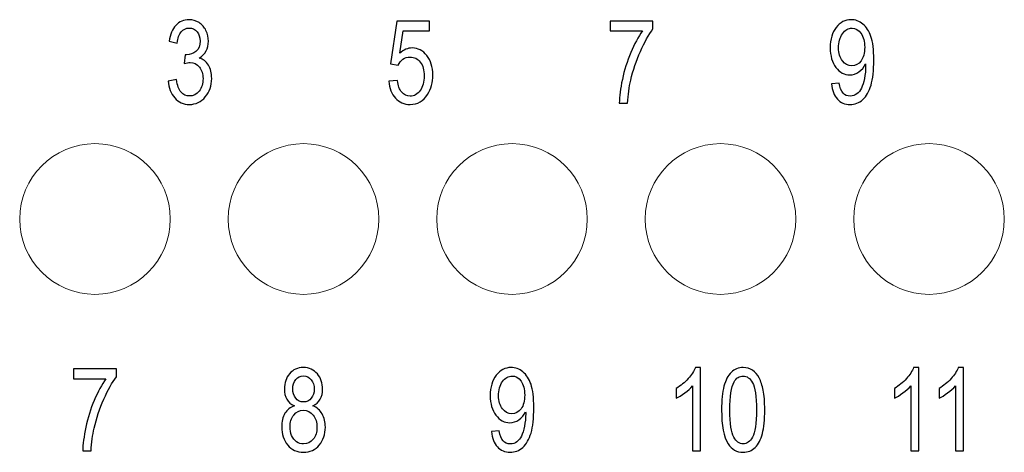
# Model space of a CAD drawing. Header units: millimetres. Extents: x -64 to 68, y -62 to 67.
# Tile 9 of 31: x -31.03 to -14.03, y 21.09 to 28.55. Entities that reach past the tile are written whole.
import ezdxf

# ---------------------------------------------------------------- set-up
doc = ezdxf.new("R2010")
doc.units = ezdxf.units.MM
doc.header["$MEASUREMENT"] = 0
doc.layers.add('layer 1', color=7, linetype='Continuous')

msp = doc.modelspace()

# ---------------------------------------------------------------- linework, layer by layer
at = {"layer": 'layer 1', "color": 253}
for points, knots in [([(-28.4655, 27.4908), (-28.4655, 27.4908), (-28.3247, 27.5148), (-28.3247, 27.5148), (-28.3247, 27.5148), (-28.3085, 27.4148), (-28.2813, 27.3428), (-28.2426, 27.2988), (-28.2426, 27.2988), (-28.2039, 27.2548), (-28.1565, 27.2328), (-28.1002, 27.2328), (-28.1002, 27.2328), (-28.0335, 27.2328), (-27.9773, 27.2615), (-27.9319, 27.3188), (-27.9319, 27.3188), (-27.8866, 27.3761), (-27.8639, 27.4471), (-27.8639, 27.5318), (-27.8639, 27.5318), (-27.8639, 27.6125), (-27.885, 27.6791), (-27.9274, 27.7318), (-27.9274, 27.7318), (-27.9695, 27.7841), (-28.0231, 27.8105), (-28.0885, 27.8105), (-28.0885, 27.8105), (-28.1151, 27.8105), (-28.1482, 27.8038), (-28.1879, 27.7908), (-28.1879, 27.7908), (-28.1879, 27.7908), (-28.1722, 27.9448), (-28.1722, 27.9448), (-28.1722, 27.9448), (-28.1629, 27.9435), (-28.1551, 27.9428), (-28.1495, 27.9428), (-28.1495, 27.9428), (-28.0893, 27.9428), (-28.0354, 27.9625), (-27.9871, 28.0015), (-27.9871, 28.0015), (-27.9391, 28.0405), (-27.9151, 28.1005), (-27.9151, 28.1815), (-27.9151, 28.1815), (-27.9151, 28.2458), (-27.9327, 28.2991), (-27.9677, 28.3415), (-27.9677, 28.3415), (-28.0026, 28.3838), (-28.0477, 28.4048), (-28.1029, 28.4048), (-28.1029, 28.4048), (-28.1578, 28.4048), (-28.2034, 28.3831), (-28.2399, 28.3398), (-28.2399, 28.3398), (-28.2765, 28.2965), (-28.2999, 28.2315), (-28.3103, 28.1448), (-28.3103, 28.1448), (-28.3103, 28.1448), (-28.4511, 28.1768), (-28.4511, 28.1768), (-28.4511, 28.1768), (-28.4338, 28.2948), (-28.3949, 28.3865), (-28.3338, 28.4515), (-28.3338, 28.4515), (-28.273, 28.5165), (-28.197, 28.5488), (-28.1063, 28.5488), (-28.1063, 28.5488), (-28.0439, 28.5488), (-27.9863, 28.5321), (-27.9338, 28.4985), (-27.9338, 28.4985), (-27.881, 28.4651), (-27.8407, 28.4195), (-27.813, 28.3618), (-27.813, 28.3618), (-27.785, 28.3038), (-27.7711, 28.2425), (-27.7711, 28.1775), (-27.7711, 28.1775), (-27.7711, 28.1158), (-27.7845, 28.0598), (-27.8109, 28.0091), (-27.8109, 28.0091), (-27.8375, 27.9585), (-27.877, 27.9181), (-27.929, 27.8881), (-27.929, 27.8881), (-27.8613, 27.8688), (-27.8087, 27.8281), (-27.7711, 27.7665), (-27.7711, 27.7665), (-27.7338, 27.7051), (-27.7151, 27.6278), (-27.7151, 27.5355), (-27.7151, 27.5355), (-27.7151, 27.4105), (-27.7517, 27.3041), (-27.8245, 27.2171), (-27.8245, 27.2171), (-27.8975, 27.1301), (-27.9898, 27.0868), (-28.1013, 27.0868), (-28.1013, 27.0868), (-28.2018, 27.0868), (-28.2853, 27.1245), (-28.3517, 27.1995), (-28.3517, 27.1995), (-28.4183, 27.2745), (-28.4562, 27.3715), (-28.4655, 27.4908)], [0, 0, 0, 0, 0.0322581, 0.0322581, 0.0322581, 0.0322581, 0.0645161, 0.0645161, 0.0645161, 0.0645161, 0.0967742, 0.0967742, 0.0967742, 0.0967742, 0.1290323, 0.1290323, 0.1290323, 0.1290323, 0.1612903, 0.1612903, 0.1612903, 0.1612903, 0.1935484, 0.1935484, 0.1935484, 0.1935484, 0.2258065, 0.2258065, 0.2258065, 0.2258065, 0.2580645, 0.2580645, 0.2580645, 0.2580645, 0.2903226, 0.2903226, 0.2903226, 0.2903226, 0.3225806, 0.3225806, 0.3225806, 0.3225806, 0.3548387, 0.3548387, 0.3548387, 0.3548387, 0.3870968, 0.3870968, 0.3870968, 0.3870968, 0.4193548, 0.4193548, 0.4193548, 0.4193548, 0.4516129, 0.4516129, 0.4516129, 0.4516129, 0.483871, 0.483871, 0.483871, 0.483871, 0.516129, 0.516129, 0.516129, 0.516129, 0.5483871, 0.5483871, 0.5483871, 0.5483871, 0.5806452, 0.5806452, 0.5806452, 0.5806452, 0.6129032, 0.6129032, 0.6129032, 0.6129032, 0.6451613, 0.6451613, 0.6451613, 0.6451613, 0.6774194, 0.6774194, 0.6774194, 0.6774194, 0.7096774, 0.7096774, 0.7096774, 0.7096774, 0.7419355, 0.7419355, 0.7419355, 0.7419355, 0.7741935, 0.7741935, 0.7741935, 0.7741935, 0.8064516, 0.8064516, 0.8064516, 0.8064516, 0.8387097, 0.8387097, 0.8387097, 0.8387097, 0.8709677, 0.8709677, 0.8709677, 0.8709677, 0.9032258, 0.9032258, 0.9032258, 0.9032258, 0.9354839, 0.9354839, 0.9354839, 0.9354839, 1, 1, 1, 1]), ([(-24.6555, 27.4868), (-24.6555, 27.4868), (-24.5083, 27.5008), (-24.5083, 27.5008), (-24.5083, 27.5008), (-24.4974, 27.4111), (-24.4721, 27.3438), (-24.4326, 27.2985), (-24.4326, 27.2985), (-24.3931, 27.2535), (-24.3449, 27.2308), (-24.2881, 27.2308), (-24.2881, 27.2308), (-24.2195, 27.2308), (-24.1622, 27.2628), (-24.1155, 27.3265), (-24.1155, 27.3265), (-24.0691, 27.3905), (-24.0459, 27.4751), (-24.0459, 27.5805), (-24.0459, 27.5805), (-24.0459, 27.6808), (-24.0681, 27.7598), (-24.1126, 27.8178), (-24.1126, 27.8178), (-24.1571, 27.8758), (-24.2161, 27.9048), (-24.2894, 27.9048), (-24.2894, 27.9048), (-24.335, 27.9048), (-24.3758, 27.8918), (-24.4121, 27.8658), (-24.4121, 27.8658), (-24.4481, 27.8398), (-24.4763, 27.8061), (-24.4971, 27.7648), (-24.4971, 27.7648), (-24.4971, 27.7648), (-24.6299, 27.7888), (-24.6299, 27.7888), (-24.6299, 27.7888), (-24.6299, 27.7888), (-24.5195, 28.5248), (-24.5195, 28.5248), (-24.5195, 28.5248), (-24.5195, 28.5248), (-23.9515, 28.5248), (-23.9515, 28.5248), (-23.9515, 28.5248), (-23.9515, 28.5248), (-23.9515, 28.3568), (-23.9515, 28.3568), (-23.9515, 28.3568), (-23.9515, 28.3568), (-24.4073, 28.3568), (-24.4073, 28.3568), (-24.4073, 28.3568), (-24.4073, 28.3568), (-24.4683, 27.9705), (-24.4683, 27.9705), (-24.4683, 27.9705), (-24.3998, 28.0308), (-24.3278, 28.0608), (-24.2526, 28.0608), (-24.2526, 28.0608), (-24.1529, 28.0608), (-24.0686, 28.0175), (-24.0001, 27.9308), (-24.0001, 27.9308), (-23.9315, 27.8441), (-23.8971, 27.7328), (-23.8971, 27.5968), (-23.8971, 27.5968), (-23.8971, 27.4671), (-23.9273, 27.3551), (-23.9875, 27.2608), (-23.9875, 27.2608), (-24.0609, 27.1448), (-24.1611, 27.0868), (-24.2881, 27.0868), (-24.2881, 27.0868), (-24.3921, 27.0868), (-24.4769, 27.1235), (-24.5427, 27.1965), (-24.5427, 27.1965), (-24.6086, 27.2695), (-24.6462, 27.3661), (-24.6555, 27.4868)], [0, 0, 0, 0, 0.0434783, 0.0434783, 0.0434783, 0.0434783, 0.0869565, 0.0869565, 0.0869565, 0.0869565, 0.1304348, 0.1304348, 0.1304348, 0.1304348, 0.173913, 0.173913, 0.173913, 0.173913, 0.2173913, 0.2173913, 0.2173913, 0.2173913, 0.2608696, 0.2608696, 0.2608696, 0.2608696, 0.3043478, 0.3043478, 0.3043478, 0.3043478, 0.3478261, 0.3478261, 0.3478261, 0.3478261, 0.3913043, 0.3913043, 0.3913043, 0.3913043, 0.4347826, 0.4347826, 0.4347826, 0.4347826, 0.4782609, 0.4782609, 0.4782609, 0.4782609, 0.5217391, 0.5217391, 0.5217391, 0.5217391, 0.5652174, 0.5652174, 0.5652174, 0.5652174, 0.6086957, 0.6086957, 0.6086957, 0.6086957, 0.6521739, 0.6521739, 0.6521739, 0.6521739, 0.6956522, 0.6956522, 0.6956522, 0.6956522, 0.7391304, 0.7391304, 0.7391304, 0.7391304, 0.7826087, 0.7826087, 0.7826087, 0.7826087, 0.826087, 0.826087, 0.826087, 0.826087, 0.8695652, 0.8695652, 0.8695652, 0.8695652, 0.9130435, 0.9130435, 0.9130435, 0.9130435, 1, 1, 1, 1]), ([(-20.8375, 28.3568), (-20.8375, 28.3568), (-20.8375, 28.5248), (-20.8375, 28.5248), (-20.8375, 28.5248), (-20.8375, 28.5248), (-20.0967, 28.5248), (-20.0967, 28.5248), (-20.0967, 28.5248), (-20.0967, 28.5248), (-20.0967, 28.3888), (-20.0967, 28.3888), (-20.0967, 28.3888), (-20.1695, 28.2918), (-20.2421, 28.1628), (-20.3135, 28.0018), (-20.3135, 28.0018), (-20.3853, 27.8408), (-20.4405, 27.6751), (-20.4797, 27.5048), (-20.4797, 27.5048), (-20.5077, 27.3851), (-20.5258, 27.2535), (-20.5335, 27.1108), (-20.5335, 27.1108), (-20.5335, 27.1108), (-20.6775, 27.1108), (-20.6775, 27.1108), (-20.6775, 27.1108), (-20.6759, 27.2235), (-20.6583, 27.3598), (-20.6245, 27.5195), (-20.6245, 27.5195), (-20.5906, 27.6795), (-20.5423, 27.8335), (-20.4791, 27.9818), (-20.4791, 27.9818), (-20.4159, 28.1301), (-20.3487, 28.2551), (-20.2775, 28.3568), (-20.2775, 28.3568), (-20.2775, 28.3568), (-20.8375, 28.3568), (-20.8375, 28.3568)], [0, 0, 0, 0, 0.0833333, 0.0833333, 0.0833333, 0.0833333, 0.1666667, 0.1666667, 0.1666667, 0.1666667, 0.25, 0.25, 0.25, 0.25, 0.3333333, 0.3333333, 0.3333333, 0.3333333, 0.4166667, 0.4166667, 0.4166667, 0.4166667, 0.5, 0.5, 0.5, 0.5, 0.5833333, 0.5833333, 0.5833333, 0.5833333, 0.6666667, 0.6666667, 0.6666667, 0.6666667, 0.75, 0.75, 0.75, 0.75, 0.8333333, 0.8333333, 0.8333333, 0.8333333, 1, 1, 1, 1]), ([(-17.0147, 27.4428), (-17.0147, 27.4428), (-16.8803, 27.4568), (-16.8803, 27.4568), (-16.8803, 27.4568), (-16.8689, 27.3775), (-16.847, 27.3201), (-16.8147, 27.2845), (-16.8147, 27.2845), (-16.7825, 27.2488), (-16.7411, 27.2308), (-16.6905, 27.2308), (-16.6905, 27.2308), (-16.6473, 27.2308), (-16.6094, 27.2431), (-16.5766, 27.2681), (-16.5766, 27.2681), (-16.5438, 27.2928), (-16.5171, 27.3258), (-16.4966, 27.3675), (-16.4966, 27.3675), (-16.4761, 27.4088), (-16.4587, 27.4648), (-16.4446, 27.5351), (-16.4446, 27.5351), (-16.4305, 27.6055), (-16.4235, 27.6771), (-16.4235, 27.7501), (-16.4235, 27.7501), (-16.4235, 27.7578), (-16.4238, 27.7698), (-16.4243, 27.7855), (-16.4243, 27.7855), (-16.4523, 27.7295), (-16.4907, 27.6838), (-16.5393, 27.6491), (-16.5393, 27.6491), (-16.5878, 27.6141), (-16.6406, 27.5968), (-16.6971, 27.5968), (-16.6971, 27.5968), (-16.7918, 27.5968), (-16.8718, 27.6398), (-16.9374, 27.7258), (-16.9374, 27.7258), (-17.0027, 27.8115), (-17.0355, 27.9248), (-17.0355, 28.0655), (-17.0355, 28.0655), (-17.0355, 28.2108), (-17.0014, 28.3275), (-16.9329, 28.4161), (-16.9329, 28.4161), (-16.8646, 28.5045), (-16.779, 28.5488), (-16.6758, 28.5488), (-16.6758, 28.5488), (-16.6017, 28.5488), (-16.5337, 28.5238), (-16.4718, 28.4735), (-16.4718, 28.4735), (-16.4102, 28.4235), (-16.3635, 28.3521), (-16.3315, 28.2591), (-16.3315, 28.2591), (-16.2995, 28.1665), (-16.2835, 28.0321), (-16.2835, 27.8565), (-16.2835, 27.8565), (-16.2835, 27.6735), (-16.2993, 27.5278), (-16.331, 27.4195), (-16.331, 27.4195), (-16.3627, 27.3108), (-16.4102, 27.2285), (-16.4729, 27.1718), (-16.4729, 27.1718), (-16.5355, 27.1151), (-16.6089, 27.0868), (-16.6931, 27.0868), (-16.6931, 27.0868), (-16.7827, 27.0868), (-16.8558, 27.1178), (-16.9126, 27.1801), (-16.9126, 27.1801), (-16.9691, 27.2425), (-17.0033, 27.3301), (-17.0147, 27.4428)], [0, 0, 0, 0, 0.0434783, 0.0434783, 0.0434783, 0.0434783, 0.0869565, 0.0869565, 0.0869565, 0.0869565, 0.1304348, 0.1304348, 0.1304348, 0.1304348, 0.173913, 0.173913, 0.173913, 0.173913, 0.2173913, 0.2173913, 0.2173913, 0.2173913, 0.2608696, 0.2608696, 0.2608696, 0.2608696, 0.3043478, 0.3043478, 0.3043478, 0.3043478, 0.3478261, 0.3478261, 0.3478261, 0.3478261, 0.3913043, 0.3913043, 0.3913043, 0.3913043, 0.4347826, 0.4347826, 0.4347826, 0.4347826, 0.4782609, 0.4782609, 0.4782609, 0.4782609, 0.5217391, 0.5217391, 0.5217391, 0.5217391, 0.5652174, 0.5652174, 0.5652174, 0.5652174, 0.6086957, 0.6086957, 0.6086957, 0.6086957, 0.6521739, 0.6521739, 0.6521739, 0.6521739, 0.6956522, 0.6956522, 0.6956522, 0.6956522, 0.7391304, 0.7391304, 0.7391304, 0.7391304, 0.7826087, 0.7826087, 0.7826087, 0.7826087, 0.826087, 0.826087, 0.826087, 0.826087, 0.8695652, 0.8695652, 0.8695652, 0.8695652, 0.9130435, 0.9130435, 0.9130435, 0.9130435, 1, 1, 1, 1]), ([(-16.4403, 28.0745), (-16.4403, 28.1751), (-16.4617, 28.2551), (-16.5043, 28.3141), (-16.5043, 28.3141), (-16.5467, 28.3731), (-16.5985, 28.4028), (-16.6593, 28.4028), (-16.6593, 28.4028), (-16.7222, 28.4028), (-16.7766, 28.3711), (-16.8225, 28.3075), (-16.8225, 28.3075), (-16.8686, 28.2438), (-16.8915, 28.1611), (-16.8915, 28.0598), (-16.8915, 28.0598), (-16.8915, 27.9688), (-16.8697, 27.8948), (-16.8262, 27.8381), (-16.8262, 27.8381), (-16.7825, 27.7811), (-16.7281, 27.7528), (-16.6633, 27.7528), (-16.6633, 27.7528), (-16.5982, 27.7528), (-16.5449, 27.7811), (-16.503, 27.8381), (-16.503, 27.8381), (-16.4611, 27.8948), (-16.4403, 27.9738), (-16.4403, 28.0745)], [0, 0, 0, 0, 0.1111111, 0.1111111, 0.1111111, 0.1111111, 0.2222222, 0.2222222, 0.2222222, 0.2222222, 0.3333333, 0.3333333, 0.3333333, 0.3333333, 0.4444444, 0.4444444, 0.4444444, 0.4444444, 0.5555556, 0.5555556, 0.5555556, 0.5555556, 0.6666667, 0.6666667, 0.6666667, 0.6666667, 0.7777778, 0.7777778, 0.7777778, 0.7777778, 1, 1, 1, 1]), ([(-30.1009, 22.3568), (-30.1009, 22.3568), (-30.1009, 22.5248), (-30.1009, 22.5248), (-30.1009, 22.5248), (-30.1009, 22.5248), (-29.3601, 22.5248), (-29.3601, 22.5248), (-29.3601, 22.5248), (-29.3601, 22.5248), (-29.3601, 22.3888), (-29.3601, 22.3888), (-29.3601, 22.3888), (-29.4329, 22.2918), (-29.5055, 22.1628), (-29.5769, 22.0018), (-29.5769, 22.0018), (-29.6487, 21.8408), (-29.7039, 21.6751), (-29.7431, 21.5048), (-29.7431, 21.5048), (-29.7711, 21.3851), (-29.7892, 21.2535), (-29.7969, 21.1108), (-29.7969, 21.1108), (-29.7969, 21.1108), (-29.9409, 21.1108), (-29.9409, 21.1108), (-29.9409, 21.1108), (-29.9393, 21.2235), (-29.9217, 21.3598), (-29.8879, 21.5195), (-29.8879, 21.5195), (-29.854, 21.6795), (-29.8057, 21.8335), (-29.7425, 21.9818), (-29.7425, 21.9818), (-29.6793, 22.1301), (-29.6121, 22.2551), (-29.5409, 22.3568), (-29.5409, 22.3568), (-29.5409, 22.3568), (-30.1009, 22.3568), (-30.1009, 22.3568)], [0, 0, 0, 0, 0.0833333, 0.0833333, 0.0833333, 0.0833333, 0.1666667, 0.1666667, 0.1666667, 0.1666667, 0.25, 0.25, 0.25, 0.25, 0.3333333, 0.3333333, 0.3333333, 0.3333333, 0.4166667, 0.4166667, 0.4166667, 0.4166667, 0.5, 0.5, 0.5, 0.5, 0.5833333, 0.5833333, 0.5833333, 0.5833333, 0.6666667, 0.6666667, 0.6666667, 0.6666667, 0.75, 0.75, 0.75, 0.75, 0.8333333, 0.8333333, 0.8333333, 0.8333333, 1, 1, 1, 1]), ([(-26.2878, 21.8871), (-26.3462, 21.9138), (-26.3894, 21.9521), (-26.4177, 22.0015), (-26.4177, 22.0015), (-26.4457, 22.0511), (-26.4598, 22.1105), (-26.4598, 22.1795), (-26.4598, 22.1795), (-26.4598, 22.2838), (-26.43, 22.3711), (-26.3702, 22.4421), (-26.3702, 22.4421), (-26.3102, 22.5131), (-26.2308, 22.5488), (-26.1313, 22.5488), (-26.1313, 22.5488), (-26.0316, 22.5488), (-25.951, 22.5125), (-25.8902, 22.4398), (-25.8902, 22.4398), (-25.8294, 22.3671), (-25.799, 22.2788), (-25.799, 22.1745), (-25.799, 22.1745), (-25.799, 22.1081), (-25.8129, 22.0501), (-25.8406, 22.0011), (-25.8406, 22.0011), (-25.8684, 21.9518), (-25.9105, 21.9138), (-25.9673, 21.8871), (-25.9673, 21.8871), (-25.8972, 21.8585), (-25.8441, 21.8125), (-25.8076, 21.7485), (-25.8076, 21.7485), (-25.771, 21.6848), (-25.7526, 21.6088), (-25.7526, 21.5201), (-25.7526, 21.5201), (-25.7526, 21.3978), (-25.7873, 21.2951), (-25.8564, 21.2118), (-25.8564, 21.2118), (-25.9257, 21.1285), (-26.0166, 21.0868), (-26.1294, 21.0868), (-26.1294, 21.0868), (-26.2422, 21.0868), (-26.3332, 21.1285), (-26.4025, 21.2121), (-26.4025, 21.2121), (-26.4716, 21.2958), (-26.5062, 21.4001), (-26.5062, 21.5251), (-26.5062, 21.5251), (-26.5062, 21.6181), (-26.4873, 21.6961), (-26.4494, 21.7588), (-26.4494, 21.7588), (-26.4116, 21.8218), (-26.3577, 21.8645), (-26.2878, 21.8871)], [0, 0, 0, 0, 0.0588235, 0.0588235, 0.0588235, 0.0588235, 0.1176471, 0.1176471, 0.1176471, 0.1176471, 0.1764706, 0.1764706, 0.1764706, 0.1764706, 0.2352941, 0.2352941, 0.2352941, 0.2352941, 0.2941176, 0.2941176, 0.2941176, 0.2941176, 0.3529412, 0.3529412, 0.3529412, 0.3529412, 0.4117647, 0.4117647, 0.4117647, 0.4117647, 0.4705882, 0.4705882, 0.4705882, 0.4705882, 0.5294118, 0.5294118, 0.5294118, 0.5294118, 0.5882353, 0.5882353, 0.5882353, 0.5882353, 0.6470588, 0.6470588, 0.6470588, 0.6470588, 0.7058824, 0.7058824, 0.7058824, 0.7058824, 0.7647059, 0.7647059, 0.7647059, 0.7647059, 0.8235294, 0.8235294, 0.8235294, 0.8235294, 0.8823529, 0.8823529, 0.8823529, 0.8823529, 1, 1, 1, 1]), ([(-22.8846, 21.4428), (-22.8846, 21.4428), (-22.7502, 21.4568), (-22.7502, 21.4568), (-22.7502, 21.4568), (-22.7388, 21.3775), (-22.7169, 21.3201), (-22.6846, 21.2845), (-22.6846, 21.2845), (-22.6524, 21.2488), (-22.611, 21.2308), (-22.5604, 21.2308), (-22.5604, 21.2308), (-22.5172, 21.2308), (-22.4793, 21.2431), (-22.4465, 21.2681), (-22.4465, 21.2681), (-22.4137, 21.2928), (-22.387, 21.3258), (-22.3665, 21.3675), (-22.3665, 21.3675), (-22.346, 21.4088), (-22.3286, 21.4648), (-22.3145, 21.5351), (-22.3145, 21.5351), (-22.3004, 21.6055), (-22.2934, 21.6771), (-22.2934, 21.7501), (-22.2934, 21.7501), (-22.2934, 21.7578), (-22.2937, 21.7698), (-22.2942, 21.7855), (-22.2942, 21.7855), (-22.3222, 21.7295), (-22.3606, 21.6838), (-22.4092, 21.6491), (-22.4092, 21.6491), (-22.4577, 21.6141), (-22.5105, 21.5968), (-22.567, 21.5968), (-22.567, 21.5968), (-22.6617, 21.5968), (-22.7417, 21.6398), (-22.8073, 21.7258), (-22.8073, 21.7258), (-22.8726, 21.8115), (-22.9054, 21.9248), (-22.9054, 22.0655), (-22.9054, 22.0655), (-22.9054, 22.2108), (-22.8713, 22.3275), (-22.8028, 22.4161), (-22.8028, 22.4161), (-22.7345, 22.5045), (-22.6489, 22.5488), (-22.5457, 22.5488), (-22.5457, 22.5488), (-22.4716, 22.5488), (-22.4036, 22.5238), (-22.3417, 22.4735), (-22.3417, 22.4735), (-22.2801, 22.4235), (-22.2334, 22.3521), (-22.2014, 22.2591), (-22.2014, 22.2591), (-22.1694, 22.1665), (-22.1534, 22.0321), (-22.1534, 21.8565), (-22.1534, 21.8565), (-22.1534, 21.6735), (-22.1692, 21.5278), (-22.2009, 21.4195), (-22.2009, 21.4195), (-22.2326, 21.3108), (-22.2801, 21.2285), (-22.3428, 21.1718), (-22.3428, 21.1718), (-22.4054, 21.1151), (-22.4788, 21.0868), (-22.563, 21.0868), (-22.563, 21.0868), (-22.6526, 21.0868), (-22.7257, 21.1178), (-22.7825, 21.1801), (-22.7825, 21.1801), (-22.839, 21.2425), (-22.8732, 21.3301), (-22.8846, 21.4428)], [0, 0, 0, 0, 0.0434783, 0.0434783, 0.0434783, 0.0434783, 0.0869565, 0.0869565, 0.0869565, 0.0869565, 0.1304348, 0.1304348, 0.1304348, 0.1304348, 0.173913, 0.173913, 0.173913, 0.173913, 0.2173913, 0.2173913, 0.2173913, 0.2173913, 0.2608696, 0.2608696, 0.2608696, 0.2608696, 0.3043478, 0.3043478, 0.3043478, 0.3043478, 0.3478261, 0.3478261, 0.3478261, 0.3478261, 0.3913043, 0.3913043, 0.3913043, 0.3913043, 0.4347826, 0.4347826, 0.4347826, 0.4347826, 0.4782609, 0.4782609, 0.4782609, 0.4782609, 0.5217391, 0.5217391, 0.5217391, 0.5217391, 0.5652174, 0.5652174, 0.5652174, 0.5652174, 0.6086957, 0.6086957, 0.6086957, 0.6086957, 0.6521739, 0.6521739, 0.6521739, 0.6521739, 0.6956522, 0.6956522, 0.6956522, 0.6956522, 0.7391304, 0.7391304, 0.7391304, 0.7391304, 0.7826087, 0.7826087, 0.7826087, 0.7826087, 0.826087, 0.826087, 0.826087, 0.826087, 0.8695652, 0.8695652, 0.8695652, 0.8695652, 0.9130435, 0.9130435, 0.9130435, 0.9130435, 1, 1, 1, 1]), ([(-19.2732, 21.1108), (-19.2732, 21.1108), (-19.414, 21.1108), (-19.414, 21.1108), (-19.414, 21.1108), (-19.414, 21.1108), (-19.414, 22.2315), (-19.414, 22.2315), (-19.414, 22.2315), (-19.4479, 22.1908), (-19.4924, 22.1505), (-19.5474, 22.1101), (-19.5474, 22.1101), (-19.6023, 22.0698), (-19.6519, 22.0395), (-19.6956, 22.0195), (-19.6956, 22.0195), (-19.6956, 22.0195), (-19.6956, 22.1895), (-19.6956, 22.1895), (-19.6956, 22.1895), (-19.617, 22.2355), (-19.5482, 22.2915), (-19.4892, 22.3575), (-19.4892, 22.3575), (-19.4303, 22.4231), (-19.3884, 22.4868), (-19.3639, 22.5488), (-19.3639, 22.5488), (-19.3639, 22.5488), (-19.2732, 22.5488), (-19.2732, 22.5488), (-19.2732, 22.5488), (-19.2732, 22.5488), (-19.2732, 21.1108), (-19.2732, 21.1108)], [0, 0, 0, 0, 0.1, 0.1, 0.1, 0.1, 0.2, 0.2, 0.2, 0.2, 0.3, 0.3, 0.3, 0.3, 0.4, 0.4, 0.4, 0.4, 0.5, 0.5, 0.5, 0.5, 0.6, 0.6, 0.6, 0.6, 0.7, 0.7, 0.7, 0.7, 0.8, 0.8, 0.8, 0.8, 1, 1, 1, 1]), ([(-18.9114, 21.8175), (-18.9114, 21.9865), (-18.8976, 22.1231), (-18.8698, 22.2265), (-18.8698, 22.2265), (-18.8418, 22.3301), (-18.8004, 22.4098), (-18.7456, 22.4655), (-18.7456, 22.4655), (-18.6908, 22.5211), (-18.6218, 22.5488), (-18.5386, 22.5488), (-18.5386, 22.5488), (-18.4772, 22.5488), (-18.4234, 22.5335), (-18.3768, 22.5025), (-18.3768, 22.5025), (-18.3304, 22.4715), (-18.292, 22.4268), (-18.262, 22.3685), (-18.262, 22.3685), (-18.2322, 22.3105), (-18.2088, 22.2395), (-18.1916, 22.1558), (-18.1916, 22.1558), (-18.1744, 22.0721), (-18.1658, 21.9591), (-18.1658, 21.8175), (-18.1658, 21.8175), (-18.1658, 21.6495), (-18.1796, 21.5135), (-18.2072, 21.4101), (-18.2072, 21.4101), (-18.2346, 21.3065), (-18.276, 21.2268), (-18.3308, 21.1708), (-18.3308, 21.1708), (-18.3856, 21.1148), (-18.4548, 21.0868), (-18.5386, 21.0868), (-18.5386, 21.0868), (-18.6488, 21.0868), (-18.7354, 21.1358), (-18.7984, 21.2341), (-18.7984, 21.2341), (-18.8738, 21.3541), (-18.9114, 21.5485), (-18.9114, 21.8175)], [0, 0, 0, 0, 0.0769231, 0.0769231, 0.0769231, 0.0769231, 0.1538462, 0.1538462, 0.1538462, 0.1538462, 0.2307692, 0.2307692, 0.2307692, 0.2307692, 0.3076923, 0.3076923, 0.3076923, 0.3076923, 0.3846154, 0.3846154, 0.3846154, 0.3846154, 0.4615385, 0.4615385, 0.4615385, 0.4615385, 0.5384615, 0.5384615, 0.5384615, 0.5384615, 0.6153846, 0.6153846, 0.6153846, 0.6153846, 0.6923077, 0.6923077, 0.6923077, 0.6923077, 0.7692308, 0.7692308, 0.7692308, 0.7692308, 0.8461538, 0.8461538, 0.8461538, 0.8461538, 1, 1, 1, 1]), ([(-15.5052, 21.1108), (-15.5052, 21.1108), (-15.646, 21.1108), (-15.646, 21.1108), (-15.646, 21.1108), (-15.646, 21.1108), (-15.646, 22.2315), (-15.646, 22.2315), (-15.646, 22.2315), (-15.6799, 22.1908), (-15.7244, 22.1505), (-15.7794, 22.1101), (-15.7794, 22.1101), (-15.8343, 22.0698), (-15.8839, 22.0395), (-15.9276, 22.0195), (-15.9276, 22.0195), (-15.9276, 22.0195), (-15.9276, 22.1895), (-15.9276, 22.1895), (-15.9276, 22.1895), (-15.849, 22.2355), (-15.7802, 22.2915), (-15.7212, 22.3575), (-15.7212, 22.3575), (-15.6623, 22.4231), (-15.6204, 22.4868), (-15.5959, 22.5488), (-15.5959, 22.5488), (-15.5959, 22.5488), (-15.5052, 22.5488), (-15.5052, 22.5488), (-15.5052, 22.5488), (-15.5052, 22.5488), (-15.5052, 21.1108), (-15.5052, 21.1108)], [0, 0, 0, 0, 0.1, 0.1, 0.1, 0.1, 0.2, 0.2, 0.2, 0.2, 0.3, 0.3, 0.3, 0.3, 0.4, 0.4, 0.4, 0.4, 0.5, 0.5, 0.5, 0.5, 0.6, 0.6, 0.6, 0.6, 0.7, 0.7, 0.7, 0.7, 0.8, 0.8, 0.8, 0.8, 1, 1, 1, 1]), ([(-14.734, 21.1108), (-14.734, 21.1108), (-14.8748, 21.1108), (-14.8748, 21.1108), (-14.8748, 21.1108), (-14.8748, 21.1108), (-14.8748, 22.2315), (-14.8748, 22.2315), (-14.8748, 22.2315), (-14.9087, 22.1908), (-14.9532, 22.1505), (-15.0082, 22.1101), (-15.0082, 22.1101), (-15.0631, 22.0698), (-15.1127, 22.0395), (-15.1564, 22.0195), (-15.1564, 22.0195), (-15.1564, 22.0195), (-15.1564, 22.1895), (-15.1564, 22.1895), (-15.1564, 22.1895), (-15.0778, 22.2355), (-15.009, 22.2915), (-14.95, 22.3575), (-14.95, 22.3575), (-14.8911, 22.4231), (-14.8492, 22.4868), (-14.8247, 22.5488), (-14.8247, 22.5488), (-14.8247, 22.5488), (-14.734, 22.5488), (-14.734, 22.5488), (-14.734, 22.5488), (-14.734, 22.5488), (-14.734, 21.1108), (-14.734, 21.1108)], [0, 0, 0, 0, 0.1, 0.1, 0.1, 0.1, 0.2, 0.2, 0.2, 0.2, 0.3, 0.3, 0.3, 0.3, 0.4, 0.4, 0.4, 0.4, 0.5, 0.5, 0.5, 0.5, 0.6, 0.6, 0.6, 0.6, 0.7, 0.7, 0.7, 0.7, 0.8, 0.8, 0.8, 0.8, 1, 1, 1, 1]), ([(-26.3158, 22.1858), (-26.3158, 22.1178), (-26.2985, 22.0625), (-26.2641, 22.0195), (-26.2641, 22.0195), (-26.2294, 21.9765), (-26.1841, 21.9548), (-26.1278, 21.9548), (-26.1278, 21.9548), (-26.0732, 21.9548), (-26.0289, 21.9761), (-25.9945, 22.0188), (-25.9945, 22.0188), (-25.9601, 22.0615), (-25.943, 22.1138), (-25.943, 22.1758), (-25.943, 22.1758), (-25.943, 22.2405), (-25.9606, 22.2948), (-25.9961, 22.3388), (-25.9961, 22.3388), (-26.0313, 22.3828), (-26.0758, 22.4048), (-26.1294, 22.4048), (-26.1294, 22.4048), (-26.1836, 22.4048), (-26.2281, 22.3831), (-26.2633, 22.3401), (-26.2633, 22.3401), (-26.2982, 22.2971), (-26.3158, 22.2458), (-26.3158, 22.1858)], [0, 0, 0, 0, 0.1111111, 0.1111111, 0.1111111, 0.1111111, 0.2222222, 0.2222222, 0.2222222, 0.2222222, 0.3333333, 0.3333333, 0.3333333, 0.3333333, 0.4444444, 0.4444444, 0.4444444, 0.4444444, 0.5555556, 0.5555556, 0.5555556, 0.5555556, 0.6666667, 0.6666667, 0.6666667, 0.6666667, 0.7777778, 0.7777778, 0.7777778, 0.7777778, 1, 1, 1, 1]), ([(-22.3102, 22.0745), (-22.3102, 22.1751), (-22.3316, 22.2551), (-22.3742, 22.3141), (-22.3742, 22.3141), (-22.4166, 22.3731), (-22.4684, 22.4028), (-22.5292, 22.4028), (-22.5292, 22.4028), (-22.5921, 22.4028), (-22.6465, 22.3711), (-22.6924, 22.3075), (-22.6924, 22.3075), (-22.7385, 22.2438), (-22.7614, 22.1611), (-22.7614, 22.0598), (-22.7614, 22.0598), (-22.7614, 21.9688), (-22.7396, 21.8948), (-22.6961, 21.8381), (-22.6961, 21.8381), (-22.6524, 21.7811), (-22.598, 21.7528), (-22.5332, 21.7528), (-22.5332, 21.7528), (-22.4681, 21.7528), (-22.4148, 21.7811), (-22.3729, 21.8381), (-22.3729, 21.8381), (-22.331, 21.8948), (-22.3102, 21.9738), (-22.3102, 22.0745)], [0, 0, 0, 0, 0.1111111, 0.1111111, 0.1111111, 0.1111111, 0.2222222, 0.2222222, 0.2222222, 0.2222222, 0.3333333, 0.3333333, 0.3333333, 0.3333333, 0.4444444, 0.4444444, 0.4444444, 0.4444444, 0.5555556, 0.5555556, 0.5555556, 0.5555556, 0.6666667, 0.6666667, 0.6666667, 0.6666667, 0.7777778, 0.7777778, 0.7777778, 0.7777778, 1, 1, 1, 1]), ([(-18.7674, 21.8168), (-18.7674, 21.5811), (-18.7456, 21.4245), (-18.7016, 21.3471), (-18.7016, 21.3471), (-18.6576, 21.2695), (-18.6032, 21.2308), (-18.5386, 21.2308), (-18.5386, 21.2308), (-18.474, 21.2308), (-18.4196, 21.2698), (-18.3756, 21.3475), (-18.3756, 21.3475), (-18.3316, 21.4255), (-18.3098, 21.5818), (-18.3098, 21.8168), (-18.3098, 21.8168), (-18.3098, 22.0525), (-18.3316, 22.2091), (-18.3756, 22.2865), (-18.3756, 22.2865), (-18.4194, 22.3641), (-18.4744, 22.4028), (-18.5402, 22.4028), (-18.5402, 22.4028), (-18.6048, 22.4028), (-18.6564, 22.3685), (-18.6952, 22.3001), (-18.6952, 22.3001), (-18.7434, 22.2131), (-18.7674, 22.0518), (-18.7674, 21.8168)], [0, 0, 0, 0, 0.1111111, 0.1111111, 0.1111111, 0.1111111, 0.2222222, 0.2222222, 0.2222222, 0.2222222, 0.3333333, 0.3333333, 0.3333333, 0.3333333, 0.4444444, 0.4444444, 0.4444444, 0.4444444, 0.5555556, 0.5555556, 0.5555556, 0.5555556, 0.6666667, 0.6666667, 0.6666667, 0.6666667, 0.7777778, 0.7777778, 0.7777778, 0.7777778, 1, 1, 1, 1]), ([(-26.3622, 21.5238), (-26.3622, 21.4735), (-26.3529, 21.4251), (-26.3342, 21.3781), (-26.3342, 21.3781), (-26.3156, 21.3315), (-26.2873, 21.2951), (-26.2494, 21.2695), (-26.2494, 21.2695), (-26.2118, 21.2438), (-26.1713, 21.2308), (-26.1284, 21.2308), (-26.1284, 21.2308), (-26.0606, 21.2308), (-26.0052, 21.2578), (-25.9617, 21.3118), (-25.9617, 21.3118), (-25.9182, 21.3658), (-25.8966, 21.4345), (-25.8966, 21.5178), (-25.8966, 21.5178), (-25.8966, 21.6025), (-25.919, 21.6725), (-25.9636, 21.7278), (-25.9636, 21.7278), (-26.0084, 21.7831), (-26.0649, 21.8108), (-26.1329, 21.8108), (-26.1329, 21.8108), (-26.1996, 21.8108), (-26.2542, 21.7835), (-26.2974, 21.7288), (-26.2974, 21.7288), (-26.3406, 21.6741), (-26.3622, 21.6058), (-26.3622, 21.5238)], [0, 0, 0, 0, 0.1, 0.1, 0.1, 0.1, 0.2, 0.2, 0.2, 0.2, 0.3, 0.3, 0.3, 0.3, 0.4, 0.4, 0.4, 0.4, 0.5, 0.5, 0.5, 0.5, 0.6, 0.6, 0.6, 0.6, 0.7, 0.7, 0.7, 0.7, 0.8, 0.8, 0.8, 0.8, 1, 1, 1, 1])]:
    msp.add_open_spline(points, degree=3, knots=knots, dxfattribs=at)
at = {"layer": 'layer 1', "lineweight": 15}
for points in [[(-28.4297, 25.1108), (-28.4297, 25.8288), (-29.0118, 26.4108), (-29.7297, 26.4108), (-29.7297, 26.4108), (-30.4477, 26.4108), (-31.0297, 25.8288), (-31.0297, 25.1108), (-31.0297, 25.1108), (-31.0297, 24.3928), (-30.4477, 23.8108), (-29.7297, 23.8108), (-29.7297, 23.8108), (-29.0118, 23.8108), (-28.4297, 24.3928), (-28.4297, 25.1108)], [(-24.8297, 25.1108), (-24.8297, 25.8288), (-25.4118, 26.4108), (-26.1297, 26.4108), (-26.1297, 26.4108), (-26.8477, 26.4108), (-27.4297, 25.8288), (-27.4297, 25.1108), (-27.4297, 25.1108), (-27.4297, 24.3928), (-26.8477, 23.8108), (-26.1297, 23.8108), (-26.1297, 23.8108), (-25.4118, 23.8108), (-24.8297, 24.3928), (-24.8297, 25.1108)], [(-21.2297, 25.1108), (-21.2297, 25.8288), (-21.8118, 26.4108), (-22.5297, 26.4108), (-22.5297, 26.4108), (-23.2477, 26.4108), (-23.8297, 25.8288), (-23.8297, 25.1108), (-23.8297, 25.1108), (-23.8297, 24.3928), (-23.2477, 23.8108), (-22.5297, 23.8108), (-22.5297, 23.8108), (-21.8118, 23.8108), (-21.2297, 24.3928), (-21.2297, 25.1108)], [(-17.6297, 25.1108), (-17.6297, 25.8288), (-18.2118, 26.4108), (-18.9297, 26.4108), (-18.9297, 26.4108), (-19.6477, 26.4108), (-20.2297, 25.8288), (-20.2297, 25.1108), (-20.2297, 25.1108), (-20.2297, 24.3928), (-19.6477, 23.8108), (-18.9297, 23.8108), (-18.9297, 23.8108), (-18.2118, 23.8108), (-17.6297, 24.3928), (-17.6297, 25.1108)], [(-14.0297, 25.1108), (-14.0297, 25.8288), (-14.6118, 26.4108), (-15.3297, 26.4108), (-15.3297, 26.4108), (-16.0477, 26.4108), (-16.6297, 25.8288), (-16.6297, 25.1108), (-16.6297, 25.1108), (-16.6297, 24.3928), (-16.0477, 23.8108), (-15.3297, 23.8108), (-15.3297, 23.8108), (-14.6118, 23.8108), (-14.0297, 24.3928), (-14.0297, 25.1108)]]:
    msp.add_open_spline(points, degree=3, knots=[0, 0, 0, 0, 0.2, 0.2, 0.2, 0.2, 0.4, 0.4, 0.4, 0.4, 0.6, 0.6, 0.6, 0.6, 1, 1, 1, 1], dxfattribs=at)

doc.saveas('drawing.dxf')
